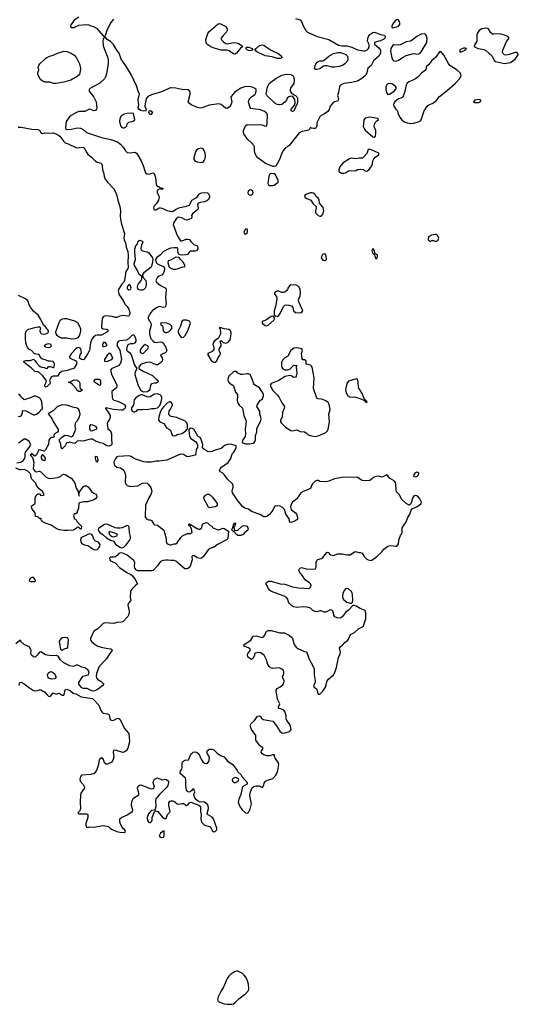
# Model space of a CAD drawing. Header units: inches. Extents: x 2221774 to 2440637, y 201306 to 357559.
# Tile 150 of 245: x 2378009 to 2384592, y 201306 to 214292. Entities that reach past the tile are written whole.
import ezdxf

# ---------------------------------------------------------------- set-up
doc = ezdxf.new("R2010")
doc.units = ezdxf.units.IN
doc.header["$MEASUREMENT"] = 0
for name, color, linetype in [('C3270', 7, 'Continuous'), ('C3271', 7, 'Continuous'), ('C3280', 7, 'Continuous'), ('C3281', 7, 'Continuous')]:
    doc.layers.add(name, color=color, linetype=linetype)

msp = doc.modelspace()

# ---------------------------------------------------------------- linework, layer by layer
at = {"layer": 'C3270', "color": 5}
for points, elevation in [([(2379294, 210000), (2379293, 209993), (2379332, 209932), (2379353, 209810), (2379338, 209762), (2379313, 209727), (2379224, 209690), (2379209, 209670), (2379224, 209604), (2379270, 209521), (2379291, 209470), (2379290, 209450), (2379280, 209430), (2379227, 209390), (2379230, 209310), (2379236, 209290), (2379250, 209276), (2379315, 209255), (2379382, 209222), (2379393, 209213), (2379406, 209190), (2379401, 209170), (2379390, 209158), (2379370, 209144), (2379350, 209140), (2379249, 209151), (2379170, 209170), (2379138, 209170), (2379146, 209166), (2379150, 209150), (2379177, 209117), (2379202, 209070), (2379204, 209050), (2379200, 209030), (2379171, 208990), (2379164, 208970), (2379174, 208894), (2379208, 208868), (2379220, 208830), (2379220, 208750), (2379226, 208710), (2379224, 208690), (2379218, 208682), (2379191, 208669), (2379166, 208670), (2379150, 208676), (2379110, 208704), (2379071, 208711), (2379050, 208721), (2379010, 208731), (2378970, 208758), (2378950, 208761), (2378923, 208757), (2378850, 208732), (2378810, 208738), (2378770, 208732), (2378738, 208702), (2378683, 208717), (2378670, 208718), (2378650, 208712), (2378630, 208714), (2378608, 208670), (2378570, 208632), (2378558, 208650), (2378551, 208690), (2378532, 208750), (2378560, 208780), (2378607, 208813), (2378646, 208810), (2378690, 208789), (2378710, 208798), (2378752, 208890), (2378745, 208905), (2378741, 208930), (2378747, 208970), (2378756, 208990), (2378773, 209007), (2378796, 209044), (2378808, 209090), (2378805, 209110), (2378790, 209150), (2378770, 209170), (2378710, 209180), (2378630, 209207), (2378570, 209214), (2378509, 209190), (2378450, 209135), (2378386, 209094), (2378432, 209032), (2378450, 208994), (2378505, 208910), (2378515, 208885), (2378515, 208865), (2378510, 208854), (2378469, 208830), (2378458, 208810), (2378466, 208790), (2378450, 208782), (2378430, 208782), (2378410, 208772), (2378394, 208746), (2378389, 208690), (2378350, 208618), (2378330, 208602), (2378290, 208616), (2378263, 208617), (2378230, 208554), (2378210, 208534), (2378198, 208538), (2378193, 208553), (2378178, 208558), (2378170, 208574), (2378162, 208558), (2378149, 208551), (2378150, 208546), (2378162, 208542), (2378166, 208530), (2378178, 208518), (2378194, 208454), (2378189, 208370), (2378215, 208335), (2378230, 208329), (2378270, 208338), (2378290, 208329), (2378357, 208257), (2378383, 208243), (2378410, 208239), (2378510, 208255), (2378550, 208268), (2378572, 208290), (2378590, 208296), (2378610, 208293), (2378690, 208243), (2378721, 208210), (2378737, 208177), (2378755, 208115), (2378779, 208070), (2378790, 208006), (2378794, 208010), (2378792, 208030), (2378805, 208070), (2378850, 208134), (2378870, 208142), (2378890, 208142), (2378912, 208132), (2378955, 208070), (2378986, 208046), (2379014, 208034), (2379023, 208023), (2379029, 208010), (2379022, 207990), (2379009, 207971), (2378990, 207958), (2378908, 207932), (2378850, 207931), (2378800, 207920), (2378788, 207912), (2378786, 207850), (2378776, 207824), (2378766, 207810), (2378766, 207790), (2378750, 207774), (2378730, 207774), (2378718, 207750), (2378727, 207727), (2378729, 207709), (2378750, 207706), (2378769, 207669), (2378826, 207610), (2378822, 207578), (2378810, 207574), (2378790, 207594), (2378773, 207593), (2378719, 207561), (2378647, 207553), (2378590, 207553), (2378530, 207565), (2378490, 207583), (2378424, 207624), (2378351, 207651), (2378314, 207670), (2378294, 207690), (2378294, 207710), (2378290, 207714), (2378270, 207714), (2378250, 207734), (2378218, 207738), (2378212, 207790), (2378175, 207835), (2378168, 207850), (2378166, 207874), (2378174, 207886), (2378214, 207910), (2378212, 207990), (2378234, 208030), (2378250, 208038), (2378270, 208038), (2378290, 208018), (2378320, 208020), (2378332, 208030), (2378311, 208070), (2378264, 208104), (2378231, 208150), (2378220, 208180), (2378170, 208232), (2378161, 208250), (2378156, 208290), (2378147, 208307), (2378117, 208337), (2378091, 208351), (2378070, 208359), (2378030, 208355), (2378010, 208357), (2377957, 208377)], 20), ([(2378941, 210000), (2378930, 209929), (2378910, 209889), (2378858, 209810), (2378850, 209807), (2378826, 209810), (2378798, 209830), (2378809, 209870), (2378823, 209897), (2378817, 209950), (2378790, 209969), (2378770, 209966), (2378750, 209952), (2378690, 209887), (2378668, 209850), (2378673, 209830), (2378683, 209823), (2378751, 209791), (2378759, 209779), (2378762, 209770), (2378758, 209750), (2378730, 209695), (2378710, 209685), (2378690, 209682), (2378636, 209664), (2378566, 209654), (2378533, 209630), (2378510, 209590), (2378450, 209590), (2378430, 209581), (2378414, 209566), (2378401, 209530), (2378410, 209510), (2378406, 209490), (2378391, 209470), (2378370, 209453), (2378350, 209447), (2378344, 209450), (2378340, 209470), (2378359, 209510), (2378361, 209530), (2378313, 209593), (2378262, 209642), (2378250, 209648), (2378209, 209650), (2378162, 209702), (2378066, 209770), (2378064, 209790), (2378090, 209799), (2378150, 209797), (2378190, 209814), (2378210, 209799), (2378227, 209770), (2378267, 209727), (2378290, 209714), (2378330, 209705), (2378350, 209694), (2378370, 209691), (2378390, 209716), (2378410, 209717), (2378450, 209703), (2378466, 209714), (2378467, 209750), (2378461, 209770), (2378450, 209784), (2378410, 209790), (2378390, 209788), (2378330, 209812), (2378310, 209816), (2378290, 209830), (2378270, 209867), (2378257, 209877), (2378203, 209883), (2378163, 209930), (2378128, 209948), (2378119, 209959), (2378111, 209971), (2378101, 210000)], 20), ([(2378345, 210000), (2378333, 209990), (2378350, 209977), (2378390, 209969), (2378410, 209971), (2378429, 209990), (2378426, 210000)], 20), ([(2379154, 210000), (2379154, 209990), (2379150, 209987), (2379119, 209979), (2379110, 209979), (2379107, 209987), (2379108, 210000)], 20), ([(2379923, 210000), (2379930, 209990), (2379952, 209930), (2379945, 209910), (2379930, 209897), (2379869, 209870), (2379877, 209850), (2379892, 209832), (2379894, 209810), (2379888, 209790), (2379873, 209770), (2379850, 209753), (2379830, 209742), (2379810, 209741), (2379730, 209773), (2379681, 209770), (2379619, 209750), (2379602, 209738), (2379581, 209710), (2379581, 209690), (2379648, 209650), (2379761, 209601), (2379810, 209551), (2379830, 209539), (2379836, 209530), (2379833, 209510), (2379810, 209499), (2379790, 209499), (2379749, 209490), (2379735, 209470), (2379726, 209414), (2379719, 209401), (2379696, 209384), (2379650, 209381), (2379628, 209388), (2379610, 209401), (2379575, 209475), (2379535, 209610), (2379539, 209650), (2379559, 209690), (2379524, 209744), (2379487, 209870), (2379471, 209891), (2379441, 209910), (2379423, 209930), (2379426, 209974), (2379438, 210000)], 20), ([(2379650, 210000), (2379630, 209978), (2379609, 209950), (2379601, 209930), (2379600, 209910), (2379610, 209896), (2379630, 209890), (2379650, 209898), (2379702, 209950), (2379710, 209970), (2379699, 209990), (2379680, 210000)], 40), ([(2377990, 209063), (2378010, 209057), (2378030, 209069), (2378043, 209090), (2378050, 209138), (2378090, 209134), (2378190, 209082), (2378210, 209082), (2378232, 209090), (2378266, 209114), (2378285, 209135), (2378290, 209146), (2378305, 209155), (2378311, 209169), (2378301, 209250), (2378284, 209290), (2378270, 209303), (2378210, 209332), (2378150, 209304), (2378070, 209278), (2378032, 209310), (2378025, 209325), (2377997, 209357)], 20), ([(2380000, 209251), (2379990, 209254), (2379962, 209238), (2379910, 209189), (2379890, 209164), (2379870, 209124), (2379846, 209054), (2379842, 209010), (2379859, 208990), (2379910, 208967), (2379947, 208907), (2379986, 208886), (2380000, 208873)], 20), ([(2380000, 209065), (2379990, 209073), (2379978, 209090), (2379977, 209110), (2379982, 209130), (2380000, 209156)], 20), ([(2377970, 208446), (2378024, 208456), (2378049, 208471), (2378078, 208510), (2378082, 208530), (2378081, 208570), (2378087, 208590), (2378132, 208650), (2378154, 208690), (2378132, 208730), (2378090, 208758), (2378070, 208758), (2377993, 208707)], 20), ([(2380000, 208504), (2379950, 208482), (2379850, 208470), (2379810, 208470), (2379750, 208455), (2379675, 208455), (2379650, 208459), (2379530, 208498), (2379510, 208507), (2379479, 208530), (2379450, 208538), (2379310, 208533), (2379290, 208525), (2379275, 208505), (2379258, 208470), (2379253, 208450), (2379256, 208430), (2379266, 208410), (2379290, 208392), (2379341, 208381), (2379382, 208350), (2379404, 208290), (2379403, 208190), (2379410, 208167), (2379430, 208148), (2379470, 208137), (2379570, 208145), (2379630, 208179), (2379670, 208185), (2379690, 208177), (2379710, 208161), (2379732, 208132), (2379745, 208110), (2379753, 208070), (2379739, 208030), (2379713, 207987), (2379671, 207890), (2379665, 207730), (2379686, 207706), (2379710, 207696), (2379730, 207695), (2379750, 207685), (2379779, 207639), (2379790, 207631), (2379830, 207627), (2379910, 207558), (2379923, 207530), (2379945, 207450), (2379945, 207410), (2379953, 207390), (2379970, 207373), (2379990, 207365), (2380000, 207364)], 20), ([(2380000, 207159), (2379970, 207165), (2379935, 207165), (2379902, 207158), (2379870, 207145), (2379844, 207116), (2379830, 207089), (2379770, 207029), (2379750, 207024), (2379570, 207024), (2379550, 207032), (2379530, 207057), (2379526, 207086), (2379530, 207130), (2379518, 207158), (2379428, 207230), (2379370, 207255), (2379341, 207259), (2379316, 207250), (2379296, 207224), (2379272, 207208), (2379250, 207201), (2379210, 207203), (2379202, 207198), (2379195, 207190), (2379200, 207170), (2379210, 207157), (2379230, 207144), (2379270, 207130), (2379325, 207065), (2379423, 207003), (2379476, 206976), (2379497, 206957), (2379533, 206910), (2379565, 206850), (2379534, 206826), (2379495, 206785), (2379477, 206763), (2379473, 206750), (2379468, 206672), (2379476, 206630), (2379445, 206595), (2379435, 206570), (2379455, 206490), (2379451, 206449), (2379438, 206422), (2379370, 206350), (2379350, 206344), (2379290, 206341), (2379250, 206329), (2379130, 206335), (2379110, 206329), (2379040, 206260), (2378990, 206229), (2378945, 206130), (2378945, 206110), (2378959, 206090), (2379005, 206050), (2379040, 206030), (2379085, 206015), (2379150, 206002), (2379210, 205995), (2379221, 205990), (2379228, 205970), (2379193, 205927), (2379157, 205863), (2379060, 205760), (2379025, 205670), (2379019, 205630), (2379024, 205610), (2379041, 205590), (2379084, 205564), (2379121, 205530), (2379107, 205510), (2379030, 205452), (2378990, 205438), (2378962, 205442), (2378898, 205470), (2378851, 205469), (2378830, 205479), (2378802, 205510), (2378792, 205530), (2378790, 205550), (2378829, 205611), (2378848, 205632), (2378911, 205650), (2378923, 205670), (2378927, 205690), (2378910, 205718), (2378870, 205745), (2378830, 205752), (2378770, 205782), (2378730, 205764), (2378710, 205762), (2378670, 205770), (2378590, 205809), (2378550, 205847), (2378516, 205896), (2378490, 205908), (2378430, 205900), (2378370, 205910), (2378350, 205916), (2378290, 205954), (2378270, 205949), (2378251, 205929), (2378241, 205910), (2378218, 205890), (2378210, 205886), (2378190, 205889), (2378163, 205910), (2378157, 205930), (2378161, 205970), (2378156, 205990), (2378137, 206017), (2378126, 206026), (2378069, 206050), (2378026, 206090), (2378022, 206102), (2378010, 206106), (2377960, 206060)], 20), ([(2378000, 205510), (2378009, 205551), (2378030, 205554), (2378070, 205533), (2378138, 205478), (2378190, 205445), (2378220, 205440), (2378270, 205455), (2378290, 205454), (2378343, 205423), (2378370, 205386), (2378390, 205369), (2378410, 205366), (2378416, 205370), (2378450, 205412), (2378490, 205398), (2378530, 205411), (2378570, 205381), (2378590, 205381), (2378596, 205390), (2378608, 205452), (2378630, 205462), (2378680, 205440), (2378714, 205410), (2378750, 205401), (2378821, 205361), (2378970, 205339), (2378990, 205323), (2379055, 205250), (2379081, 205181), (2379097, 205157), (2379110, 205147), (2379170, 205139), (2379187, 205127), (2379194, 205110), (2379199, 205070), (2379210, 205057), (2379230, 205049), (2379250, 205052), (2379290, 205074), (2379310, 205079), (2379330, 205067), (2379350, 205035), (2379388, 204950), (2379450, 204876), (2379459, 204781), (2379456, 204750), (2379437, 204683), (2379414, 204650), (2379390, 204633), (2379370, 204625), (2379287, 204653), (2379264, 204656), (2379248, 204652), (2379241, 204630), (2379254, 204570), (2379239, 204521), (2379221, 204499), (2379170, 204471), (2379150, 204474), (2379127, 204490), (2379110, 204544), (2379090, 204556), (2379057, 204530), (2379048, 204470), (2379021, 204390), (2378993, 204350), (2378950, 204336), (2378831, 204330), (2378812, 204310), (2378803, 204270), (2378808, 204250), (2378846, 204206), (2378864, 204170), (2378860, 204150), (2378817, 204090), (2378810, 204070), (2378808, 203968), (2378813, 203890), (2378801, 203859), (2378778, 203830), (2378790, 203818), (2378890, 203820), (2378910, 203810), (2378907, 203770), (2378884, 203690), (2378882, 203670), (2378890, 203641), (2378910, 203639), (2378933, 203647), (2378990, 203641), (2379110, 203665), (2379181, 203650), (2379206, 203626), (2379231, 203610), (2379290, 203587), (2379330, 203576), (2379390, 203571), (2379400, 203580), (2379404, 203590), (2379393, 203610), (2379379, 203619), (2379361, 203641), (2379341, 203681), (2379332, 203712), (2379333, 203750), (2379351, 203770), (2379430, 203805), (2379498, 203850), (2379502, 203870), (2379485, 203930), (2379490, 203981), (2379510, 204024), (2379580, 204070), (2379584, 204090), (2379566, 204150), (2379568, 204172), (2379575, 204185), (2379590, 204196), (2379610, 204200), (2379730, 204154), (2379750, 204148), (2379775, 204150), (2379789, 204170), (2379773, 204230), (2379775, 204250), (2379790, 204274), (2379830, 204293), (2379875, 204270), (2379890, 204267), (2379930, 204274), (2379949, 204269), (2379973, 204250), (2379974, 204230), (2379963, 204190), (2379953, 204170), (2379850, 204067), (2379806, 204014), (2379800, 203990), (2379808, 203912), (2379799, 203881), (2379792, 203868), (2379750, 203860), (2379730, 203846), (2379710, 203818), (2379694, 203770), (2379697, 203730), (2379710, 203706), (2379730, 203701), (2379750, 203719), (2379756, 203730), (2379758, 203770), (2379765, 203790), (2379790, 203843), (2379803, 203857), (2379831, 203850), (2379890, 203779), (2379910, 203762), (2379930, 203751), (2379945, 203755), (2379960, 203810), (2379990, 203838), (2379996, 203850), (2379978, 203930), (2379979, 203961), (2379990, 203983), (2380000, 203987)], 20)]:
    msp.add_lwpolyline(points, dxfattribs=dict(at, elevation=elevation))
for points, elevation in [([(2379190, 209891), (2379170, 209873), (2379129, 209810), (2379130, 209788), (2379150, 209783), (2379170, 209788), (2379226, 209810), (2379236, 209824), (2379238, 209830), (2379231, 209850), (2379210, 209891)], 40), ([(2378810, 209390), (2378790, 209390), (2378770, 209400), (2378752, 209432), (2378704, 209484), (2378670, 209509), (2378648, 209510), (2378670, 209511), (2378730, 209543), (2378770, 209536), (2378782, 209530), (2378798, 209510), (2378804, 209490), (2378801, 209450), (2378808, 209428), (2378834, 209410), (2378834, 209406)], 20), ([(2379070, 209469), (2379050, 209474), (2378995, 209510), (2378994, 209530), (2379009, 209550), (2379052, 209552), (2379070, 209543), (2379077, 209530), (2379078, 209518), (2379077, 209490)], 20), ([(2379830, 209359), (2379790, 209353), (2379730, 209319), (2379710, 209314), (2379690, 209318), (2379630, 209345), (2379610, 209345), (2379585, 209335), (2379538, 209302), (2379521, 209279), (2379513, 209210), (2379493, 209187), (2379487, 209173), (2379487, 209150), (2379494, 209130), (2379510, 209119), (2379530, 209120), (2379549, 209130), (2379570, 209150), (2379630, 209149), (2379650, 209154), (2379690, 209150), (2379750, 209164), (2379790, 209163), (2379828, 209172), (2379858, 209202), (2379878, 209250), (2379885, 209290), (2379884, 209310), (2379876, 209330), (2379864, 209344)], 20), ([(2378947, 208867), (2378936, 208896), (2378935, 208930), (2378950, 208951), (2378972, 208950), (2379010, 208933), (2379021, 208910), (2379022, 208890), (2378970, 208868)], 20), ([(2378310, 208558), (2378292, 208530), (2378292, 208510), (2378307, 208487), (2378330, 208478), (2378348, 208490), (2378348, 208510), (2378334, 208534)], 20), ([(2379007, 208533), (2379005, 208515), (2379013, 208473), (2379030, 208458), (2379044, 208476), (2379046, 208490), (2379041, 208510), (2379030, 208527)], 20), ([(2379150, 207639), (2379127, 207633), (2379056, 207584), (2379047, 207570), (2379049, 207550), (2379068, 207528), (2379110, 207497), (2379156, 207456), (2379209, 207429), (2379250, 207415), (2379275, 207375), (2379330, 207334), (2379350, 207327), (2379383, 207337), (2379415, 207365), (2379458, 207422), (2379471, 207450), (2379474, 207474), (2379459, 207530), (2379456, 207590), (2379450, 207612), (2379430, 207621), (2379364, 207590), (2379330, 207584), (2379295, 207585), (2379270, 207591), (2379174, 207634)], 20), ([(2379210, 207537), (2379190, 207536), (2379185, 207530), (2379190, 207508), (2379206, 207490), (2379230, 207476), (2379250, 207471), (2379290, 207486), (2379301, 207490), (2379290, 207510)], 40), ([(2378928, 207512), (2378875, 207485), (2378832, 207468), (2378821, 207459), (2378812, 207430), (2378816, 207410), (2378827, 207387), (2378838, 207378), (2378866, 207366), (2378910, 207358), (2378990, 207304), (2379010, 207298), (2379030, 207304), (2379054, 207326), (2379069, 207350), (2379071, 207371), (2379050, 207400), (2379010, 207416), (2378994, 207430), (2378972, 207490), (2378961, 207501), (2378950, 207508)], 20), ([(2378170, 206936), (2378150, 206925), (2378139, 206910), (2378136, 206890), (2378150, 206882), (2378210, 206884), (2378216, 206890), (2378214, 206910), (2378190, 206933)], 20), ([(2378610, 206143), (2378570, 206138), (2378556, 206130), (2378534, 206106), (2378531, 206089), (2378546, 205990), (2378570, 205978), (2378610, 205999), (2378636, 206004), (2378646, 206014), (2378652, 206112), (2378649, 206129), (2378638, 206138)], 20), ([(2378430, 205594), (2378389, 205609), (2378379, 205630), (2378375, 205650), (2378386, 205674), (2378409, 205691), (2378430, 205695), (2378470, 205671), (2378486, 205630), (2378485, 205615), (2378478, 205602), (2378470, 205598)], 20), ([(2379910, 203593), (2379870, 203565), (2379851, 203530), (2379862, 203510), (2379890, 203505), (2379909, 203510), (2379916, 203530), (2379915, 203590)], 20)]:
    msp.add_lwpolyline(points, close=True, dxfattribs=dict(at, elevation=elevation))
at = {"layer": 'C3271', "color": 5}
for points, elevation in [([(2378790, 214326), (2378730, 214287), (2378689, 214230), (2378677, 214210), (2378689, 214190), (2378710, 214187), (2378730, 214190), (2378741, 214199), (2378790, 214218), (2378890, 214227), (2378923, 214223), (2378949, 214210), (2378983, 214203), (2379021, 214181), (2379110, 214079), (2379128, 214070), (2379110, 214032), (2379107, 214013), (2379113, 213950), (2379123, 213910), (2379171, 213790), (2379177, 213757), (2379177, 213710), (2379156, 213584), (2379142, 213538), (2379127, 213513), (2379065, 213455), (2378944, 213390), (2378926, 213370), (2378926, 213350), (2378938, 213330), (2378990, 213270), (2379020, 213210), (2379027, 213130), (2379022, 213110), (2379010, 213096), (2378990, 213092), (2378950, 213108), (2378930, 213111), (2378870, 213080), (2378790, 213079), (2378759, 213070), (2378690, 213030), (2378665, 213010), (2378621, 212950), (2378612, 212870), (2378619, 212850), (2378630, 212845), (2378690, 212848), (2378770, 212866), (2378810, 212862), (2378845, 212845), (2378890, 212805), (2378930, 212790), (2379090, 212740), (2379214, 212714), (2379301, 212681), (2379340, 212650), (2379376, 212610), (2379404, 212564), (2379430, 212541), (2379470, 212535), (2379530, 212543), (2379550, 212531), (2379570, 212506), (2379613, 212430), (2379641, 212370), (2379655, 212310), (2379672, 212272), (2379690, 212260), (2379710, 212256), (2379770, 212272), (2379784, 212264), (2379803, 212210), (2379812, 212112), (2379830, 212093), (2379846, 212090), (2379870, 212075), (2379898, 212070), (2379898, 212062), (2379890, 212054), (2379870, 212062), (2379850, 212058), (2379833, 212047), (2379826, 212034), (2379824, 212010), (2379845, 211970), (2379850, 211950), (2379840, 211910), (2379830, 211890), (2379814, 211866), (2379782, 211830), (2379775, 211810), (2379781, 211790), (2379790, 211784), (2379810, 211785), (2379850, 211810), (2379870, 211812), (2379890, 211806), (2379950, 211776), (2379990, 211766), (2380000, 211766)], 20), ([(2380000, 213392), (2379970, 213382), (2379880, 213340), (2379750, 213302), (2379701, 213279), (2379677, 213250), (2379664, 213184), (2379660, 213150), (2379677, 213103), (2379673, 213093), (2379678, 213090), (2379650, 213086), (2379610, 213094), (2379586, 213106), (2379575, 213130), (2379584, 213170), (2379572, 213230), (2379573, 213250), (2379588, 213290), (2379590, 213310), (2379571, 213351), (2379550, 213419), (2379480, 213570), (2379410, 213684), (2379350, 213770), (2379322, 213850), (2379292, 213890), (2379247, 213967), (2379210, 214003), (2379163, 214030), (2379131, 214070), (2379145, 214095), (2379164, 214156), (2379203, 214237), (2379250, 214297)], 20), ([(2377990, 212874), (2378030, 212873), (2378169, 212849), (2378250, 212844), (2378270, 212834), (2378290, 212803), (2378310, 212793), (2378340, 212800), (2378390, 212796), (2378450, 212799), (2378500, 212780), (2378538, 212758), (2378590, 212685), (2378609, 212669), (2378650, 212655), (2378750, 212606), (2378770, 212602), (2378830, 212610), (2378850, 212605), (2378867, 212590), (2378888, 212548), (2378910, 212519), (2378959, 212479), (2379010, 212426), (2379030, 212415), (2379079, 212399), (2379091, 212391), (2379098, 212370), (2379101, 212310), (2379116, 212276), (2379123, 212230), (2379139, 212190), (2379168, 212150), (2379256, 212056), (2379286, 211986), (2379305, 211910), (2379330, 211830), (2379339, 211770), (2379337, 211703), (2379342, 211662), (2379355, 211595), (2379392, 211470), (2379386, 211410), (2379388, 211390), (2379406, 211350), (2379414, 211290), (2379435, 211235), (2379443, 211183), (2379435, 211090), (2379443, 211030), (2379436, 211010), (2379412, 210970), (2379393, 210850), (2379384, 210830), (2379357, 210803), (2379318, 210742), (2379311, 210710), (2379323, 210663), (2379374, 210590), (2379399, 210539), (2379430, 210510), (2379450, 210476), (2379465, 210430), (2379464, 210410), (2379456, 210390), (2379450, 210384), (2379437, 210383), (2379370, 210390), (2379330, 210381), (2379290, 210366), (2379270, 210365), (2379230, 210378), (2379150, 210386), (2379130, 210383), (2379109, 210371), (2379098, 210350), (2379087, 210250), (2379090, 210230), (2379110, 210213), (2379154, 210210), (2379170, 210205), (2379179, 210190), (2379175, 210185), (2379158, 210170), (2379090, 210133), (2379031, 210131), (2379010, 210126), (2378979, 210101), (2378963, 210077), (2378946, 210030), (2378941, 210000)], 20), ([(2380000, 211277), (2379970, 211267), (2379907, 211233), (2379870, 211192), (2379813, 211150), (2379802, 211130), (2379809, 211090), (2379827, 211070), (2379911, 211031), (2379921, 211010), (2379916, 210970), (2379901, 210939), (2379890, 210928), (2379850, 210910), (2379830, 210895), (2379805, 210850), (2379816, 210830), (2379866, 210786), (2379922, 210762), (2379939, 210750), (2379943, 210730), (2379933, 210630), (2379941, 210550), (2379936, 210510), (2379930, 210502), (2379910, 210494), (2379850, 210510), (2379822, 210498), (2379763, 210457), (2379740, 210430), (2379703, 210370), (2379704, 210350), (2379741, 210290), (2379746, 210270), (2379738, 210230), (2379721, 210190), (2379721, 210150), (2379736, 210090), (2379770, 210052), (2379790, 210038), (2379810, 210035), (2379870, 210044), (2379890, 210039), (2379903, 210030), (2379923, 210000)], 20), ([(2380000, 211121), (2379970, 211110), (2379964, 211090), (2379982, 211030), (2380000, 211018)], 20), ([(2378101, 210000), (2378091, 210030), (2378085, 210090), (2378087, 210153), (2378096, 210184), (2378116, 210204), (2378190, 210226), (2378250, 210241), (2378270, 210241), (2378285, 210230), (2378276, 210190), (2378284, 210164), (2378298, 210150), (2378325, 210145), (2378353, 210147), (2378379, 210161), (2378389, 210170), (2378389, 210190), (2378350, 210239), (2378323, 210263), (2378290, 210339), (2378255, 210395), (2378190, 210449), (2378150, 210499), (2378136, 210530), (2378126, 210570), (2378114, 210590), (2378087, 210610), (2377995, 210655)], 20), ([(2380000, 210268), (2379994, 210274), (2379950, 210288), (2379885, 210295), (2379869, 210291), (2379871, 210270), (2379894, 210254), (2379901, 210230), (2379905, 210190), (2379910, 210179), (2379930, 210165), (2379950, 210167), (2379981, 210179), (2380000, 210197)], 20), ([(2379438, 210000), (2379438, 210002), (2379449, 210011), (2379470, 210020), (2379510, 210020), (2379535, 210030), (2379545, 210050), (2379546, 210070), (2379530, 210118), (2379510, 210136), (2379490, 210126), (2379441, 210079), (2379414, 210066), (2379330, 210057), (2379314, 210050), (2379298, 210030), (2379294, 210000)], 20), ([(2378426, 210000), (2378423, 210010), (2378390, 210017), (2378370, 210014), (2378357, 210010), (2378345, 210000)], 20), ([(2379108, 210000), (2379110, 210022), (2379130, 210045), (2379154, 210010), (2379154, 210000)], 20), ([(2379680, 210000), (2379670, 210006), (2379650, 210000), (2379650, 210000)], 40)]:
    msp.add_lwpolyline(points, dxfattribs=dict(at, elevation=elevation))
for points, elevation in [([(2378490, 213450), (2378452, 213452), (2378410, 213469), (2378346, 213470), (2378310, 213482), (2378285, 213505), (2378249, 213570), (2378249, 213591), (2378262, 213630), (2378255, 213670), (2378262, 213690), (2378274, 213710), (2378350, 213781), (2378366, 213794), (2378407, 213813), (2378450, 213825), (2378509, 213850), (2378590, 213876), (2378630, 213874), (2378690, 213850), (2378730, 213823), (2378760, 213790), (2378798, 213710), (2378810, 213650), (2378805, 213590), (2378799, 213570), (2378770, 213541), (2378684, 213496), (2378590, 213468)], 20), ([(2379490, 213058), (2379427, 213053), (2379390, 213045), (2379350, 213018), (2379330, 212991), (2379327, 212950), (2379338, 212890), (2379353, 212873), (2379370, 212867), (2379390, 212866), (2379406, 212874), (2379422, 212890), (2379430, 212919), (2379450, 212939), (2379505, 212955), (2379528, 212970), (2379510, 213053)], 20), ([(2379732, 213090), (2379713, 213087), (2379710, 213070), (2379724, 213050), (2379730, 213045), (2379750, 213046), (2379766, 213070)], 20), ([(2379603, 210723), (2379581, 210730), (2379570, 210745), (2379566, 210774), (2379568, 210792), (2379578, 210810), (2379613, 210850), (2379621, 210870), (2379623, 210897), (2379628, 210908), (2379610, 210914), (2379587, 210930), (2379566, 210986), (2379526, 211050), (2379521, 211070), (2379537, 211130), (2379527, 211227), (2379529, 211270), (2379543, 211310), (2379565, 211335), (2379575, 211370), (2379590, 211385), (2379631, 211371), (2379635, 211355), (2379617, 211323), (2379607, 211270), (2379614, 211254), (2379630, 211242), (2379690, 211230), (2379715, 211215), (2379761, 211150), (2379766, 211130), (2379760, 211070), (2379744, 211030), (2379646, 210954), (2379630, 210930), (2379635, 210895), (2379673, 210850), (2379680, 210810), (2379675, 210770), (2379666, 210750), (2379650, 210735), (2379630, 210725)], 20), ([(2379450, 210799), (2379428, 210768), (2379430, 210747), (2379450, 210728), (2379470, 210734), (2379480, 210750), (2379470, 210781)], 40), ([(2378630, 210348), (2378590, 210348), (2378563, 210337), (2378539, 210321), (2378524, 210296), (2378481, 210170), (2378485, 210150), (2378496, 210136), (2378530, 210110), (2378558, 210098), (2378630, 210095), (2378690, 210081), (2378750, 210087), (2378779, 210101), (2378799, 210121), (2378805, 210130), (2378816, 210190), (2378817, 210210), (2378805, 210245), (2378775, 210295), (2378738, 210318)], 20)]:
    msp.add_lwpolyline(points, close=True, dxfattribs=dict(at, elevation=elevation))
at = {"layer": 'C3280', "color": 5, "elevation": 20}
for points in [[(2380562, 210000), (2380570, 209970), (2380570, 209943), (2380550, 209915), (2380491, 209889), (2380491, 209870), (2380539, 209799), (2380570, 209777), (2380590, 209777), (2380610, 209792), (2380630, 209835), (2380657, 209870), (2380659, 209890), (2380643, 209930), (2380643, 209950), (2380669, 209990), (2380669, 210000)], [(2380000, 209156), (2380010, 209171), (2380025, 209210), (2380023, 209230), (2380010, 209249), (2380000, 209251)], [(2380000, 208873), (2380004, 208870), (2380012, 208830), (2380026, 208806), (2380050, 208803), (2380070, 208809), (2380090, 208820), (2380150, 208836), (2380197, 208863), (2380224, 208896), (2380224, 208950), (2380216, 208976), (2380190, 209003), (2380130, 209022), (2380085, 209045), (2380010, 209058), (2380000, 209065)], [(2380000, 203987), (2380010, 203990), (2380030, 203991), (2380058, 203978), (2380089, 203949), (2380106, 203946), (2380131, 203949), (2380150, 203956), (2380170, 203956), (2380210, 203928), (2380230, 203937), (2380250, 203961), (2380270, 203971), (2380374, 203934), (2380396, 203916), (2380398, 203890), (2380394, 203850), (2380404, 203810), (2380402, 203750), (2380410, 203708), (2380430, 203684), (2380450, 203670), (2380521, 203650), (2380534, 203634), (2380550, 203597), (2380570, 203581), (2380590, 203583), (2380610, 203606), (2380611, 203630), (2380568, 203750), (2380550, 203773), (2380489, 203810), (2380484, 203824), (2380500, 203890), (2380496, 203930), (2380490, 203939), (2380450, 203972), (2380430, 203976), (2380390, 203973), (2380370, 203979), (2380343, 204003), (2380321, 204030), (2380314, 204050), (2380309, 204071), (2380321, 204110), (2380310, 204142), (2380290, 204142), (2380279, 204121), (2380250, 204105), (2380230, 204109), (2380213, 204130), (2380201, 204190), (2380204, 204270), (2380198, 204290), (2380127, 204350), (2380129, 204370), (2380150, 204410), (2380155, 204430), (2380155, 204490), (2380162, 204510), (2380190, 204525), (2380236, 204530), (2380243, 204537), (2380262, 204590), (2380278, 204610), (2380301, 204630), (2380330, 204635), (2380350, 204628), (2380375, 204610), (2380409, 204529), (2380426, 204506), (2380450, 204488), (2380470, 204482), (2380490, 204488), (2380506, 204510), (2380514, 204550), (2380505, 204585), (2380487, 204610), (2380481, 204630), (2380484, 204650), (2380510, 204669), (2380530, 204673), (2380550, 204673), (2380570, 204664), (2380617, 204617), (2380670, 204584), (2380710, 204569), (2380753, 204513), (2380821, 204470), (2380881, 204390), (2380890, 204371), (2380930, 204338), (2380944, 204304), (2381011, 204230), (2381012, 204210), (2380970, 204189), (2380951, 204169), (2380944, 204156), (2380928, 204072), (2380904, 204010), (2380894, 203970), (2380914, 203914), (2380947, 203870), (2380990, 203831), (2381010, 203827), (2381030, 203836), (2381035, 203845), (2381050, 203878), (2381069, 203949), (2381050, 204030), (2381049, 204069), (2381055, 204110), (2381080, 204160), (2381100, 204180), (2381132, 204188), (2381170, 204187), (2381214, 204166), (2381230, 204194), (2381237, 204223), (2381253, 204247), (2381279, 204261), (2381350, 204284), (2381390, 204328), (2381403, 204350), (2381418, 204390), (2381432, 204470), (2381426, 204490), (2381382, 204550), (2381375, 204570), (2381375, 204590), (2381370, 204595), (2381350, 204595), (2381310, 204582), (2381270, 204582), (2381230, 204595), (2381208, 204610), (2381198, 204630), (2381202, 204650), (2381218, 204670), (2381218, 204690), (2381190, 204709), (2381170, 204729), (2381125, 204790), (2381125, 204850), (2381069, 204929), (2381056, 204964), (2381056, 204990), (2381064, 205010), (2381109, 205050), (2381150, 205105), (2381170, 205111), (2381190, 205101), (2381200, 205080), (2381224, 205064), (2381350, 205042), (2381399, 204979), (2381442, 204910), (2381470, 204885), (2381498, 204882), (2381570, 204905), (2381584, 204916), (2381591, 204930), (2381582, 204990), (2381536, 205050), (2381529, 205070), (2381528, 205112), (2381510, 205168), (2381490, 205189), (2381428, 205210), (2381428, 205230), (2381442, 205270), (2381414, 205330), (2381405, 205390), (2381395, 205425), (2381395, 205450), (2381408, 205470), (2381450, 205491), (2381481, 205519), (2381497, 205543), (2381499, 205570), (2381482, 205610), (2381478, 205630), (2381492, 205648), (2381498, 205670), (2381497, 205690), (2381490, 205707), (2381455, 205735), (2381430, 205745), (2381350, 205735), (2381322, 205742), (2381302, 205762), (2381286, 205786), (2381268, 205850), (2381235, 205910), (2381190, 205940), (2381155, 205945), (2381122, 205938), (2381111, 205930), (2381111, 205909), (2381090, 205869), (2381070, 205854), (2381050, 205864), (2381021, 205890), (2381015, 205910), (2381019, 205930), (2381050, 205970), (2381053, 205990), (2381028, 206008), (2380970, 206030), (2380974, 206050), (2381059, 206110), (2381086, 206154), (2381097, 206163), (2381130, 206167), (2381192, 206148), (2381210, 206145), (2381229, 206151), (2381245, 206175), (2381262, 206218), (2381272, 206228), (2381290, 206235), (2381330, 206234), (2381444, 206204), (2381505, 206205), (2381570, 206170), (2381598, 206150), (2381611, 206131), (2381632, 206050), (2381657, 206017), (2381680, 206000), (2381770, 205960), (2381794, 205954), (2381802, 205942), (2381834, 205850), (2381879, 205770), (2381895, 205730), (2381898, 205650), (2381909, 205570), (2381909, 205550), (2381890, 205510), (2381896, 205490), (2381926, 205466), (2381934, 205454), (2381950, 205396), (2381970, 205397), (2382010, 205434), (2382048, 205490), (2382070, 205570), (2382084, 205596), (2382150, 205653), (2382170, 205683), (2382192, 205750), (2382220, 205880), (2382241, 205930), (2382244, 205950), (2382232, 206008), (2382238, 206022), (2382270, 206041), (2382302, 206078), (2382339, 206110), (2382353, 206130), (2382375, 206185), (2382430, 206211), (2382484, 206256), (2382542, 206290), (2382553, 206310), (2382578, 206390), (2382578, 206470), (2382570, 206498), (2382550, 206510), (2382504, 206524), (2382450, 206557), (2382411, 206569), (2382350, 206502), (2382310, 206475), (2382270, 206419), (2382250, 206405), (2382230, 206399), (2382201, 206401), (2382170, 206415), (2382157, 206437), (2382153, 206470), (2382144, 206490), (2382130, 206504), (2382110, 206509), (2382050, 206476), (2382030, 206477), (2381990, 206496), (2381970, 206496), (2381930, 206484), (2381910, 206485), (2381881, 206501), (2381849, 206530), (2381805, 206545), (2381750, 206548), (2381670, 206541), (2381627, 206547), (2381600, 206560), (2381569, 206590), (2381559, 206610), (2381549, 206650), (2381531, 206671), (2381499, 206690), (2381335, 206750), (2381309, 206770), (2381293, 206790), (2381273, 206830), (2381265, 206850), (2381269, 206870), (2381292, 206888), (2381330, 206888), (2381450, 206850), (2381510, 206849), (2381610, 206812), (2381690, 206799), (2381830, 206791), (2381852, 206810), (2381855, 206830), (2381847, 206850), (2381830, 206869), (2381782, 206902), (2381732, 206972), (2381714, 206990), (2381695, 207030), (2381702, 207050), (2381710, 207058), (2381730, 207065), (2381790, 207050), (2381910, 207046), (2381921, 207070), (2381923, 207137), (2381930, 207158), (2381947, 207173), (2381993, 207187), (2382010, 207199), (2382040, 207240), (2382070, 207271), (2382090, 207265), (2382094, 207250), (2382115, 207235), (2382150, 207227), (2382210, 207247), (2382228, 207248), (2382266, 207246), (2382326, 207234), (2382370, 207235), (2382430, 207272), (2382444, 207276), (2382486, 207266), (2382510, 207266), (2382530, 207258), (2382557, 207210), (2382590, 207177), (2382630, 207159), (2382657, 207163), (2382726, 207214), (2382790, 207275), (2382815, 207310), (2382850, 207337), (2382871, 207349), (2382910, 207357), (2382970, 207347), (2382990, 207350), (2383010, 207381), (2383013, 207427), (2383035, 207490), (2383050, 207506), (2383060, 207530), (2383060, 207590), (2383111, 207669), (2383134, 207726), (2383159, 207770), (2383176, 207824), (2383196, 207844), (2383250, 207865), (2383285, 207890), (2383309, 207910), (2383313, 207930), (2383293, 207973), (2383275, 207995), (2383250, 208011), (2383230, 208015), (2383210, 208005), (2383200, 207990), (2383172, 207908), (2383164, 207896), (2383150, 207887), (2383110, 207913), (2383048, 207970), (2383024, 208024), (2382985, 208065), (2382980, 208090), (2382977, 208170), (2382971, 208190), (2382951, 208210), (2382890, 208246), (2382870, 208278), (2382850, 208288), (2382810, 208265), (2382790, 208260), (2382750, 208270), (2382710, 208267), (2382690, 208258), (2382630, 208216), (2382570, 208208), (2382530, 208216), (2382470, 208255), (2382290, 208258), (2382163, 208237), (2382090, 208207), (2382050, 208195), (2381970, 208202), (2381950, 208214), (2381930, 208214), (2381910, 208207), (2381875, 208170), (2381862, 208150), (2381850, 208110), (2381830, 208098), (2381750, 208070), (2381721, 208050), (2381668, 207972), (2381610, 207930), (2381590, 207890), (2381586, 207866), (2381595, 207830), (2381650, 207787), (2381662, 207770), (2381676, 207730), (2381677, 207710), (2381670, 207695), (2381630, 207673), (2381590, 207661), (2381570, 207666), (2381573, 207687), (2381567, 207710), (2381524, 207770), (2381503, 207830), (2381479, 207859), (2381450, 207874), (2381390, 207879), (2381371, 207870), (2381350, 207823), (2381310, 207769), (2381270, 207740), (2381250, 207735), (2381230, 207737), (2381184, 207764), (2381070, 207806), (2381030, 207835), (2380982, 207850), (2380952, 207872), (2380880, 207960), (2380819, 208050), (2380815, 208075), (2380827, 208130), (2380827, 208150), (2380820, 208170), (2380753, 208230), (2380710, 208295), (2380690, 208312), (2380659, 208330), (2380645, 208350), (2380655, 208370), (2380674, 208390), (2380760, 208450), (2380770, 208464), (2380795, 208505), (2380814, 208566), (2380838, 208590), (2380850, 208610), (2380866, 208650), (2380868, 208670), (2380810, 208690), (2380770, 208694), (2380721, 208679), (2380670, 208638), (2380590, 208614), (2380550, 208596), (2380530, 208591), (2380490, 208599), (2380437, 208630), (2380423, 208650), (2380428, 208690), (2380399, 208770), (2380390, 208781), (2380360, 208800), (2380307, 208890), (2380290, 208901), (2380270, 208905), (2380248, 208892), (2380242, 208878), (2380250, 208801), (2380270, 208768), (2380330, 208730), (2380348, 208708), (2380355, 208685), (2380357, 208650), (2380341, 208619), (2380330, 208550), (2380230, 208525), (2380210, 208532), (2380170, 208559), (2380130, 208560), (2380000, 208504)], [(2380000, 207364), (2380010, 207364), (2380050, 207378), (2380070, 207378), (2380090, 207391), (2380136, 207464), (2380157, 207483), (2380226, 207514), (2380270, 207516), (2380278, 207522), (2380284, 207530), (2380276, 207576), (2380256, 207616), (2380250, 207618), (2380242, 207630), (2380242, 207638), (2380250, 207642), (2380345, 207585), (2380370, 207573), (2380389, 207571), (2380410, 207585), (2380424, 207630), (2380434, 207646), (2380470, 207660), (2380490, 207654), (2380522, 207622), (2380545, 207610), (2380556, 207596), (2380610, 207570), (2380630, 207565), (2380650, 207567), (2380690, 207586), (2380710, 207582), (2380765, 207545), (2380755, 207450), (2380741, 207430), (2380621, 207370), (2380579, 207341), (2380522, 207318), (2380499, 207301), (2380433, 207207), (2380410, 207190), (2380390, 207187), (2380353, 207193), (2380310, 207226), (2380290, 207221), (2380282, 207210), (2380285, 207170), (2380264, 207096), (2380250, 207069), (2380230, 207055), (2380211, 207049), (2380189, 207049), (2380070, 207152), (2380050, 207158), (2380010, 207158), (2380000, 207159)]]:
    msp.add_lwpolyline(points, dxfattribs=at)
for points in [[(2381670, 209966), (2381630, 209961), (2381589, 209930), (2381550, 209853), (2381510, 209831), (2381480, 209800), (2381467, 209770), (2381465, 209730), (2381469, 209709), (2381485, 209685), (2381510, 209675), (2381548, 209672), (2381577, 209683), (2381610, 209720), (2381630, 209736), (2381671, 209731), (2381661, 209719), (2381659, 209710), (2381668, 209630), (2381660, 209590), (2381650, 209577), (2381630, 209574), (2381593, 209593), (2381570, 209599), (2381514, 209586), (2381430, 209534), (2381341, 209499), (2381328, 209490), (2381316, 209470), (2381333, 209430), (2381350, 209402), (2381410, 209345), (2381430, 209319), (2381466, 209246), (2381503, 209190), (2381502, 209170), (2381480, 209110), (2381475, 209050), (2381453, 209010), (2381452, 208990), (2381465, 208970), (2381518, 208918), (2381590, 208873), (2381610, 208870), (2381670, 208884), (2381710, 208862), (2381770, 208857), (2381790, 208845), (2381817, 208817), (2381846, 208806), (2381910, 208795), (2381950, 208804), (2382050, 208849), (2382072, 208870), (2382081, 208890), (2382098, 208990), (2382091, 209090), (2382107, 209150), (2382095, 209215), (2382081, 209241), (2382050, 209263), (2382010, 209281), (2381990, 209287), (2381950, 209290), (2381930, 209301), (2381887, 209427), (2381895, 209570), (2381870, 209710), (2381863, 209723), (2381850, 209735), (2381789, 209750), (2381790, 209792), (2381770, 209804), (2381747, 209807), (2381737, 209817), (2381731, 209890), (2381744, 209930), (2381736, 209950)], [(2380846, 209654), (2380830, 209648), (2380771, 209589), (2380760, 209570), (2380756, 209550), (2380762, 209522), (2380777, 209497), (2380823, 209470), (2380830, 209461), (2380859, 209379), (2380884, 209350), (2380886, 209330), (2380881, 209270), (2380885, 209250), (2380893, 209230), (2380908, 209210), (2380950, 209170), (2380970, 209070), (2380994, 209010), (2380998, 208990), (2380987, 208890), (2380989, 208830), (2380985, 208795), (2380953, 208750), (2380945, 208725), (2380951, 208710), (2380996, 208696), (2381044, 208696), (2381090, 208707), (2381110, 208722), (2381122, 208750), (2381122, 208810), (2381139, 208850), (2381140, 208900), (2381168, 208950), (2381193, 209007), (2381196, 209024), (2381193, 209050), (2381179, 209090), (2381181, 209130), (2381139, 209190), (2381144, 209210), (2381172, 209250), (2381190, 209273), (2381214, 209290), (2381227, 209330), (2381227, 209350), (2381219, 209370), (2381175, 209435), (2381110, 209476), (2381098, 209490), (2381079, 209550), (2381050, 209613), (2381030, 209623), (2381010, 209623), (2380952, 209612), (2380930, 209612), (2380891, 209630), (2380870, 209650)], [(2382450, 209557), (2382350, 209523), (2382330, 209493), (2382309, 209410), (2382320, 209370), (2382342, 209330), (2382370, 209314), (2382430, 209316), (2382512, 209292), (2382554, 209274), (2382570, 209257), (2382578, 209258), (2382579, 209250), (2382590, 209244), (2382596, 209250), (2382590, 209261), (2382582, 209262), (2382583, 209270), (2382575, 209275), (2382558, 209298), (2382530, 209361), (2382487, 209430), (2382480, 209450), (2382478, 209510), (2382470, 209550)], [(2383250, 208326), (2383224, 208310), (2383214, 208290), (2383210, 208270), (2383230, 208262), (2383250, 208267), (2383276, 208290), (2383277, 208310), (2383270, 208321)], [(2380512, 207852), (2380502, 207862), (2380446, 207966), (2380442, 207990), (2380461, 208019), (2380490, 208036), (2380510, 208032), (2380556, 207996), (2380615, 207910), (2380618, 207890), (2380606, 207874), (2380590, 207867)], [(2380856, 207556), (2380890, 207558), (2380948, 207612), (2380970, 207620), (2380998, 207618), (2381011, 207610), (2381022, 207590), (2381027, 207570), (2381021, 207559), (2380981, 207530), (2380958, 207502), (2380930, 207487), (2380890, 207489), (2380877, 207497), (2380839, 207539), (2380818, 207550), (2380809, 207569), (2380825, 207595), (2380830, 207630), (2380850, 207655), (2380856, 207650), (2380851, 207611), (2380838, 207602), (2380838, 207590), (2380845, 207565)], [(2382330, 206792), (2382310, 206787), (2382295, 206770), (2382275, 206730), (2382269, 206691), (2382270, 206670), (2382290, 206640), (2382330, 206610), (2382370, 206597), (2382390, 206598), (2382402, 206610), (2382405, 206630), (2382404, 206710), (2382399, 206730), (2382389, 206750), (2382350, 206784)], [(2380856, 204296), (2380830, 204287), (2380822, 204278), (2380815, 204270), (2380819, 204250), (2380830, 204238), (2380850, 204229), (2380895, 204250), (2380904, 204270), (2380899, 204279), (2380873, 204293)], [(2380870, 201744), (2380845, 201735), (2380790, 201699), (2380770, 201678), (2380750, 201646), (2380696, 201524), (2380670, 201483), (2380630, 201404), (2380619, 201370), (2380624, 201350), (2380630, 201345), (2380710, 201314), (2380750, 201306), (2380810, 201306), (2380830, 201313), (2380850, 201327), (2380901, 201379), (2380996, 201450), (2381030, 201488), (2381035, 201510), (2381030, 201573), (2381012, 201630), (2380990, 201666), (2380973, 201690), (2380951, 201711), (2380890, 201742)]]:
    msp.add_lwpolyline(points, close=True, dxfattribs=at)
at = {"layer": 'C3281', "color": 5, "elevation": 20}
for points in [[(2381649, 214309), (2381712, 214290), (2381730, 214270), (2381753, 214210), (2381786, 214150), (2381810, 214127), (2381935, 214070), (2382090, 214030), (2382217, 213957), (2382267, 213947), (2382330, 213948), (2382395, 213930), (2382470, 213896), (2382550, 213883), (2382570, 213883), (2382594, 213890), (2382610, 213906), (2382621, 213930), (2382624, 213964), (2382602, 214010), (2382604, 214044), (2382613, 214070), (2382630, 214096), (2382670, 214125), (2382690, 214127), (2382790, 214094), (2382826, 214090), (2382836, 214070), (2382829, 214050), (2382811, 214029), (2382770, 214011), (2382719, 214001), (2382695, 213990), (2382694, 213970), (2382750, 213922), (2382771, 213891), (2382774, 213870), (2382771, 213849), (2382752, 213810), (2382682, 213750), (2382647, 213690), (2382607, 213653), (2382592, 213590), (2382578, 213562), (2382525, 213515), (2382470, 213481), (2382390, 213462), (2382290, 213451), (2382245, 213430), (2382230, 213410), (2382220, 213330), (2382206, 213290), (2382219, 213250), (2382215, 213230), (2382210, 213224), (2382150, 213203), (2382107, 213153), (2382093, 213107), (2382079, 213081), (2382019, 213041), (2381990, 213029), (2381970, 213010), (2381933, 212930), (2381932, 212890), (2381925, 212870), (2381910, 212859), (2381890, 212857), (2381863, 212863), (2381850, 212876), (2381837, 212850), (2381823, 212837), (2381726, 212814), (2381700, 212800), (2381570, 212638), (2381550, 212619), (2381520, 212600), (2381490, 212570), (2381469, 212531), (2381442, 212458), (2381410, 212390), (2381390, 212360), (2381370, 212354), (2381350, 212357), (2381255, 212395), (2381152, 212472), (2381134, 212494), (2381115, 212530), (2381107, 212570), (2381109, 212610), (2381103, 212630), (2381068, 212670), (2381016, 212716), (2380968, 212788), (2380962, 212810), (2380964, 212830), (2380989, 212890), (2381010, 212910), (2381110, 212905), (2381190, 212908), (2381222, 212902), (2381250, 212887), (2381270, 212890), (2381277, 212930), (2381279, 213030), (2381275, 213050), (2381265, 213065), (2381242, 213082), (2381190, 213102), (2381062, 213122), (2381052, 213132), (2381046, 213146), (2381031, 213210), (2381032, 213230), (2381050, 213260), (2381117, 213310), (2381121, 213319), (2381133, 213350), (2381131, 213370), (2381111, 213390), (2381065, 213405), (2380990, 213411), (2380930, 213390), (2380868, 213350), (2380844, 213330), (2380801, 213279), (2380798, 213270), (2380809, 213210), (2380803, 213177), (2380779, 213141), (2380750, 213122), (2380726, 213126), (2380670, 213175), (2380637, 213183), (2380515, 213165), (2380412, 213128), (2380390, 213127), (2380355, 213135), (2380271, 213170), (2380247, 213190), (2380234, 213210), (2380260, 213310), (2380260, 213330), (2380250, 213355), (2380228, 213368), (2380150, 213370), (2380069, 213389), (2380010, 213395), (2380000, 213392)], [(2380000, 211766), (2380030, 211764), (2380066, 211790), (2380110, 211810), (2380207, 211833), (2380250, 211847), (2380266, 211870), (2380282, 211910), (2380330, 211937), (2380350, 211955), (2380383, 211997), (2380410, 212010), (2380453, 212013), (2380487, 212007), (2380505, 211990), (2380516, 211970), (2380516, 211950), (2380501, 211919), (2380479, 211901), (2380450, 211891), (2380390, 211882), (2380366, 211870), (2380358, 211850), (2380365, 211810), (2380361, 211790), (2380290, 211730), (2380279, 211710), (2380283, 211690), (2380281, 211679), (2380273, 211670), (2380230, 211652), (2380210, 211650), (2380190, 211655), (2380150, 211680), (2380110, 211687), (2380097, 211683), (2380075, 211665), (2380038, 211610), (2380037, 211590), (2380087, 211447), (2380130, 211376), (2380150, 211374), (2380210, 211398), (2380230, 211399), (2380252, 211392), (2380270, 211365), (2380310, 211325), (2380351, 211311), (2380360, 211290), (2380360, 211270), (2380351, 211249), (2380323, 211237), (2380263, 211237), (2380250, 211230), (2380223, 211197), (2380208, 211192), (2380147, 211187), (2380115, 211195), (2380106, 211206), (2380098, 211230), (2380095, 211275), (2380090, 211281), (2380050, 211285), (2380010, 211280), (2380000, 211277)], [(2380000, 211018), (2380013, 211010), (2380040, 211000), (2380070, 211001), (2380090, 211008), (2380150, 211030), (2380175, 211035), (2380188, 211032), (2380189, 211051), (2380173, 211090), (2380134, 211130), (2380115, 211155), (2380070, 211158), (2380010, 211124), (2380000, 211121)], [(2380000, 210197), (2380001, 210199), (2380020, 210230), (2380015, 210255), (2380000, 210268)], [(2380669, 210000), (2380669, 210010), (2380657, 210050), (2380670, 210060), (2380696, 210036), (2380730, 210024), (2380762, 210038), (2380786, 210070), (2380802, 210150), (2380800, 210170), (2380790, 210187), (2380770, 210204), (2380710, 210215), (2380669, 210230), (2380650, 210233), (2380644, 210230), (2380655, 210215), (2380659, 210150), (2380631, 210089), (2380582, 210058), (2380562, 210030), (2380559, 210010), (2380562, 210000)]]:
    msp.add_lwpolyline(points, dxfattribs=at)
for points in [[(2382985, 214290), (2382970, 214281), (2382943, 214250), (2382921, 214210), (2382922, 214190), (2382930, 214185), (2382990, 214199), (2383010, 214208), (2383029, 214230), (2383029, 214250), (2383010, 214289)], [(2380750, 213973), (2380830, 213990), (2380868, 213988), (2380898, 213978), (2380942, 213950), (2380945, 213930), (2380925, 213915), (2380870, 213850), (2380850, 213838), (2380830, 213841), (2380770, 213882), (2380750, 213890), (2380670, 213890), (2380576, 213916), (2380534, 213934), (2380478, 213970), (2380469, 213990), (2380468, 214030), (2380493, 214110), (2380506, 214134), (2380630, 214237), (2380650, 214241), (2380670, 214234), (2380730, 214204), (2380750, 214171), (2380750, 214150), (2380739, 214130), (2380701, 214090), (2380671, 214050), (2380671, 214030), (2380698, 213998), (2380730, 213976)], [(2384170, 214180), (2384111, 214170), (2384074, 214150), (2384050, 214110), (2384046, 214090), (2384044, 214010), (2384007, 213950), (2384016, 213930), (2384065, 213910), (2384137, 213897), (2384164, 213884), (2384246, 213810), (2384272, 213752), (2384290, 213740), (2384410, 213714), (2384490, 213729), (2384549, 213770), (2384592, 213830), (2384586, 213850), (2384570, 213860), (2384550, 213861), (2384470, 213831), (2384430, 213823), (2384410, 213830), (2384389, 213849), (2384385, 213870), (2384387, 213890), (2384436, 214004), (2384469, 214050), (2384454, 214070), (2384409, 214090), (2384350, 214105), (2384270, 214100), (2384250, 214103), (2384230, 214119), (2384197, 214170)], [(2383350, 214104), (2383310, 214100), (2383251, 214069), (2383190, 214020), (2383170, 214010), (2383110, 213998), (2383030, 213962), (2383010, 213957), (2382950, 213961), (2382930, 213946), (2382908, 213910), (2382905, 213875), (2382921, 213790), (2382930, 213767), (2382947, 213750), (2382970, 213746), (2382990, 213749), (2383010, 213757), (2383070, 213798), (2383110, 213818), (2383210, 213844), (2383270, 213839), (2383292, 213848), (2383310, 213868), (2383385, 213990), (2383387, 214050), (2383370, 214096)], [(2381050, 213881), (2381030, 213885), (2381010, 213895), (2380995, 213910), (2381008, 213930), (2381032, 213930), (2381078, 213910), (2381082, 213890), (2381070, 213884)], [(2381410, 213782), (2381342, 213802), (2381250, 213815), (2381230, 213822), (2381141, 213870), (2381115, 213890), (2381129, 213910), (2381176, 213950), (2381210, 213960), (2381230, 213955), (2381250, 213945), (2381329, 213889), (2381430, 213840), (2381466, 213810), (2381470, 213789), (2381450, 213782)], [(2383890, 213917), (2383870, 213916), (2383830, 213898), (2383819, 213890), (2383818, 213878), (2383818, 213870), (2383830, 213865), (2383890, 213888), (2383909, 213910)], [(2382170, 213665), (2382130, 213668), (2382070, 213683), (2382036, 213684), (2382021, 213679), (2381970, 213645), (2381930, 213634), (2381915, 213635), (2381902, 213642), (2381900, 213650), (2381911, 213690), (2381937, 213730), (2381950, 213742), (2381970, 213748), (2382010, 213748), (2382030, 213756), (2382090, 213810), (2382150, 213844), (2382210, 213859), (2382250, 213858), (2382315, 213835), (2382337, 213810), (2382342, 213770), (2382335, 213750), (2382302, 213710), (2382270, 213690), (2382227, 213673)], [(2383570, 213873), (2383550, 213869), (2383503, 213797), (2383450, 213753), (2383410, 213703), (2383376, 213670), (2383377, 213650), (2383371, 213630), (2383313, 213587), (2383270, 213540), (2383234, 213510), (2383190, 213488), (2383146, 213474), (2383125, 213455), (2383112, 213428), (2383090, 213330), (2383068, 213272), (2383042, 213258), (2383010, 213250), (2382961, 213210), (2382948, 213190), (2382946, 213170), (2382950, 213152), (2382970, 213118), (2382998, 213090), (2383007, 213050), (2383022, 213010), (2383056, 212970), (2383086, 212946), (2383126, 212930), (2383170, 212923), (2383210, 212929), (2383276, 212944), (2383300, 212960), (2383308, 212972), (2383347, 213090), (2383389, 213151), (2383410, 213168), (2383454, 213186), (2383502, 213218), (2383550, 213279), (2383659, 213361), (2383760, 213450), (2383816, 213510), (2383836, 213550), (2383833, 213570), (2383824, 213590), (2383785, 213625), (2383687, 213690), (2383670, 213713), (2383610, 213826)], [(2381610, 213081), (2381595, 213090), (2381595, 213110), (2381635, 213165), (2381644, 213190), (2381640, 213240), (2381617, 213277), (2381590, 213282), (2381564, 213276), (2381542, 213258), (2381531, 213229), (2381510, 213205), (2381470, 213175), (2381450, 213167), (2381430, 213167), (2381410, 213173), (2381378, 213190), (2381270, 213290), (2381263, 213310), (2381278, 213390), (2381284, 213416), (2381303, 213450), (2381324, 213470), (2381390, 213518), (2381470, 213561), (2381530, 213573), (2381590, 213570), (2381615, 213555), (2381629, 213530), (2381632, 213490), (2381627, 213450), (2381586, 213390), (2381578, 213370), (2381579, 213350), (2381592, 213332), (2381625, 213305), (2381650, 213293), (2381670, 213276), (2381677, 213257), (2381678, 213210), (2381670, 213170), (2381661, 213159), (2381630, 213087)], [(2382910, 213450), (2382870, 213445), (2382852, 213428), (2382843, 213410), (2382842, 213370), (2382850, 213330), (2382870, 213305), (2382890, 213308), (2382952, 213350), (2382972, 213370), (2382982, 213390), (2382972, 213412), (2382930, 213442)], [(2384070, 213238), (2384017, 213230), (2384001, 213210), (2384010, 213202), (2384030, 213198), (2384070, 213201), (2384090, 213209), (2384101, 213230)], [(2382630, 213005), (2382570, 212994), (2382552, 212970), (2382546, 212914), (2382545, 212885), (2382555, 212855), (2382570, 212835), (2382670, 212749), (2382690, 212744), (2382705, 212755), (2382713, 212790), (2382709, 212830), (2382692, 212872), (2382690, 212890), (2382693, 212910), (2382704, 212936), (2382724, 212956), (2382744, 212970), (2382743, 212983), (2382739, 212990)], [(2380410, 212599), (2380370, 212590), (2380342, 212570), (2380329, 212550), (2380307, 212470), (2380309, 212449), (2380326, 212426), (2380350, 212418), (2380410, 212409), (2380430, 212415), (2380445, 212435), (2380457, 212463), (2380462, 212490), (2380456, 212530), (2380445, 212565), (2380430, 212590)], [(2382630, 212585), (2382610, 212578), (2382591, 212529), (2382550, 212478), (2382533, 212467), (2382490, 212466), (2382450, 212458), (2382390, 212466), (2382363, 212457), (2382278, 212402), (2382247, 212370), (2382235, 212350), (2382222, 212310), (2382221, 212290), (2382257, 212270), (2382290, 212267), (2382310, 212273), (2382350, 212298), (2382370, 212304), (2382430, 212299), (2382450, 212304), (2382470, 212316), (2382510, 212322), (2382550, 212315), (2382570, 212300), (2382590, 212294), (2382602, 212298), (2382623, 212317), (2382656, 212364), (2382667, 212390), (2382672, 212430), (2382683, 212457), (2382703, 212477), (2382752, 212510), (2382749, 212530)], [(2381330, 212265), (2381310, 212256), (2381298, 212230), (2381283, 212130), (2381293, 212113), (2381307, 212107), (2381350, 212104), (2381370, 212109), (2381406, 212134), (2381420, 212150), (2381423, 212170), (2381387, 212247), (2381370, 212258)], [(2381050, 212049), (2381027, 212030), (2381021, 212010), (2381024, 211990), (2381050, 211978), (2381070, 211980), (2381083, 211990), (2381092, 212010), (2381089, 212029), (2381070, 212045)], [(2381870, 212009), (2381850, 212007), (2381779, 211981), (2381768, 211970), (2381774, 211950), (2381790, 211939), (2381853, 211913), (2381885, 211865), (2381923, 211830), (2381925, 211810), (2381913, 211770), (2381914, 211750), (2381920, 211740), (2381949, 211709), (2381970, 211700), (2381990, 211700), (2382011, 211729), (2382023, 211770), (2382022, 211790), (2382014, 211814), (2381965, 211870), (2381961, 211910), (2381952, 211932), (2381922, 211962), (2381905, 211990), (2381885, 212005)], [(2381010, 211534), (2380990, 211529), (2380966, 211490), (2380971, 211471), (2380990, 211465), (2381010, 211479), (2381015, 211490), (2381018, 211510)], [(2383490, 211460), (2383445, 211450), (2383406, 211430), (2383403, 211390), (2383418, 211370), (2383431, 211369), (2383450, 211378), (2383470, 211380), (2383490, 211372), (2383510, 211369), (2383530, 211380), (2383543, 211410), (2383530, 211441), (2383510, 211460)], [(2382030, 211204), (2382007, 211193), (2381992, 211170), (2381989, 211150), (2382010, 211122), (2382030, 211114), (2382050, 211120), (2382058, 211130), (2382060, 211140), (2382057, 211170), (2382049, 211189)], [(2382670, 211275), (2382660, 211250), (2382662, 211230), (2382670, 211213), (2382684, 211204), (2382698, 211178), (2382710, 211136), (2382730, 211150), (2382734, 211170), (2382731, 211190), (2382703, 211203), (2382690, 211253)], [(2381590, 210797), (2381570, 210784), (2381550, 210753), (2381543, 210730), (2381510, 210700), (2381490, 210694), (2381470, 210694), (2381430, 210710), (2381410, 210710), (2381373, 210690), (2381372, 210670), (2381399, 210639), (2381404, 210610), (2381387, 210510), (2381370, 210450), (2381370, 210410), (2381374, 210394), (2381385, 210385), (2381410, 210379), (2381430, 210389), (2381450, 210415), (2381491, 210509), (2381510, 210529), (2381527, 210533), (2381567, 210527), (2381597, 210517), (2381614, 210494), (2381625, 210450), (2381650, 210430), (2381714, 210426), (2381730, 210430), (2381746, 210450), (2381696, 210570), (2381692, 210590), (2381694, 210610), (2381710, 210650), (2381718, 210690), (2381710, 210738), (2381696, 210770), (2381690, 210775), (2381658, 210790)], [(2381350, 210383), (2381330, 210376), (2381268, 210332), (2381208, 210310), (2381208, 210290), (2381250, 210259), (2381270, 210256), (2381290, 210264), (2381365, 210330), (2381376, 210356), (2381360, 210380)], [(2380210, 210331), (2380171, 210329), (2380157, 210323), (2380148, 210312), (2380131, 210249), (2380103, 210190), (2380100, 210170), (2380117, 210130), (2380132, 210112), (2380150, 210102), (2380170, 210106), (2380192, 210128), (2380228, 210190), (2380262, 210290), (2380250, 210314)]]:
    msp.add_lwpolyline(points, close=True, dxfattribs=at)

doc.saveas('drawing.dxf')
